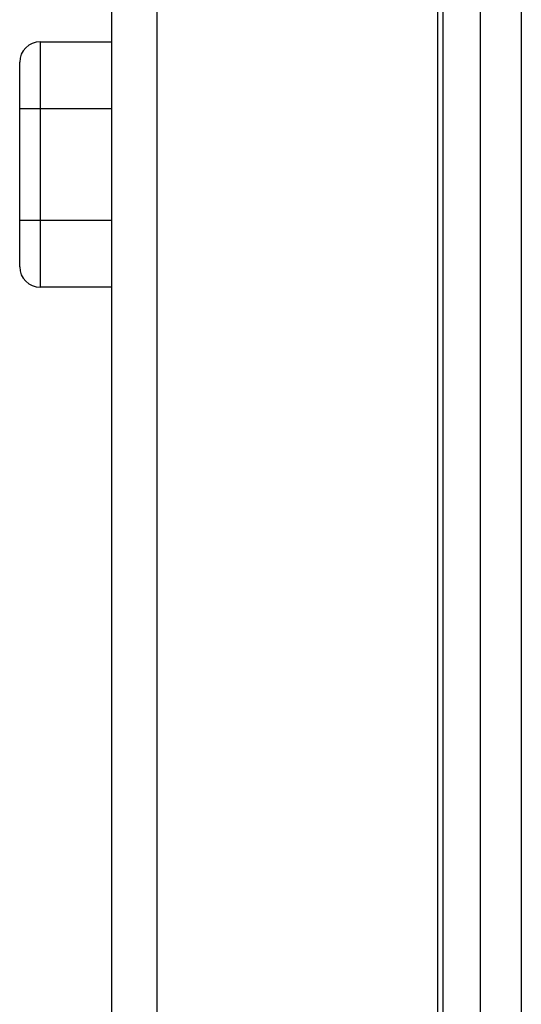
# Model space of a CAD drawing. Header units: millimetres. Extents: x 841 to 1588, y -90 to 564.
# Tile 8 of 39: x 847 to 859, y 192 to 216. Entities that reach past the tile are written whole.
import ezdxf

# ---------------------------------------------------------------- set-up
doc = ezdxf.new("R2010")
doc.units = ezdxf.units.MM
doc.header["$LTSCALE"] = 30.734
doc.layers.get('0').update_dxf_attribs({"linetype": 'CONTINUOUS'})

msp = doc.modelspace()

# ---------------------------------------------------------------- linework, layer by layer
for p, q in [((857.828, 173.613), (857.828, 337.584)), ((858.828, 337.384), (858.828, 173.613)), ((856.785, 173.664), (856.785, 221.127)), ((856.915, 173.353), (856.916, 221.146)), ((848.828, 175.464), (848.828, 216.943)), ((849.923, 216.943), (849.923, 175.464)), ((847.074, 215.865), (847.074, 209.865)), ((847.074, 215.865), (848.828, 215.865)), ((846.574, 210.365), (846.574, 215.365)), ((848.828, 214.228), (846.574, 214.228)), ((846.574, 211.501), (848.828, 211.501)), ((848.828, 209.865), (847.074, 209.865))]:
    msp.add_line(p, q)
for centre, start, end in [((847.074, 215.365), 90, 180), ((847.074, 210.365), 180, 270)]:
    msp.add_arc(centre, 0.5, start, end)

doc.saveas('drawing.dxf')
